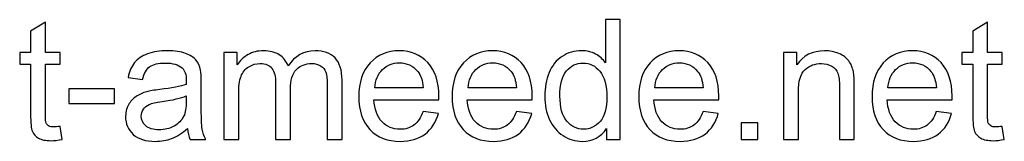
# Model space of a CAD drawing. Header units: centimetres. Extents: x -179 to 199, y -139 to 174.
# Tile 47 of 76: x 3.61 to 32.63, y -138.74 to -135.14. Entities that reach past the tile are written whole.
import ezdxf

# ---------------------------------------------------------------- set-up
doc = ezdxf.new("R2010")
doc.units = ezdxf.units.CM
doc.header["$MEASUREMENT"] = 0
doc.layers.add('Layer 1', color=7, linetype='Continuous')

msp = doc.modelspace()

# ---------------------------------------------------------------- linework, layer by layer
at = {"layer": 'Layer 1', "color": 250}
for points, knots in [([(4.80275, -138.2944), (4.80275, -138.2944), (4.8621, -138.67849), (4.8621, -138.67849), (4.8621, -138.67849), (4.74011, -138.70404), (4.63049, -138.71723), (4.53488, -138.71723), (4.53488, -138.71723), (4.37745, -138.71723), (4.25547, -138.6925), (4.1681, -138.64222), (4.1681, -138.64222), (4.08156, -138.59195), (4.02057, -138.52683), (3.98512, -138.44523), (3.98512, -138.44523), (3.94968, -138.36363), (3.93237, -138.1922), (3.93237, -137.93092), (3.93237, -137.93092), (3.93237, -137.93092), (3.93237, -136.45226), (3.93237, -136.45226), (3.93237, -136.45226), (3.93237, -136.45226), (3.61093, -136.45226), (3.61093, -136.45226), (3.61093, -136.45226), (3.61093, -136.45226), (3.61093, -136.11597), (3.61093, -136.11597), (3.61093, -136.11597), (3.61093, -136.11597), (3.93237, -136.11597), (3.93237, -136.11597), (3.93237, -136.11597), (3.93237, -136.11597), (3.93237, -135.48132), (3.93237, -135.48132), (3.93237, -135.48132), (3.93237, -135.48132), (4.36756, -135.22004), (4.36756, -135.22004), (4.36756, -135.22004), (4.36756, -135.22004), (4.36756, -136.11597), (4.36756, -136.11597), (4.36756, -136.11597), (4.36756, -136.11597), (4.80275, -136.11597), (4.80275, -136.11597), (4.80275, -136.11597), (4.80275, -136.11597), (4.80275, -136.45226), (4.80275, -136.45226), (4.80275, -136.45226), (4.80275, -136.45226), (4.36756, -136.45226), (4.36756, -136.45226), (4.36756, -136.45226), (4.36756, -136.45226), (4.36756, -137.95564), (4.36756, -137.95564), (4.36756, -137.95564), (4.36756, -138.0801), (4.37498, -138.16005), (4.39064, -138.19549), (4.39064, -138.19549), (4.40548, -138.23093), (4.43021, -138.25896), (4.46482, -138.28039), (4.46482, -138.28039), (4.49944, -138.30099), (4.54889, -138.31171), (4.61318, -138.31171), (4.61318, -138.31171), (4.66099, -138.31171), (4.72445, -138.30594), (4.80275, -138.2944)], [0, 0, 0, 0, 0.04761905, 0.04761905, 0.04761905, 0.04761905, 0.0952381, 0.0952381, 0.0952381, 0.0952381, 0.14285714, 0.14285714, 0.14285714, 0.14285714, 0.19047619, 0.19047619, 0.19047619, 0.19047619, 0.23809524, 0.23809524, 0.23809524, 0.23809524, 0.28571429, 0.28571429, 0.28571429, 0.28571429, 0.33333333, 0.33333333, 0.33333333, 0.33333333, 0.38095238, 0.38095238, 0.38095238, 0.38095238, 0.42857143, 0.42857143, 0.42857143, 0.42857143, 0.47619048, 0.47619048, 0.47619048, 0.47619048, 0.52380952, 0.52380952, 0.52380952, 0.52380952, 0.57142857, 0.57142857, 0.57142857, 0.57142857, 0.61904762, 0.61904762, 0.61904762, 0.61904762, 0.66666667, 0.66666667, 0.66666667, 0.66666667, 0.71428571, 0.71428571, 0.71428571, 0.71428571, 0.76190476, 0.76190476, 0.76190476, 0.76190476, 0.80952381, 0.80952381, 0.80952381, 0.80952381, 0.85714286, 0.85714286, 0.85714286, 0.85714286, 0.9047619, 0.9047619, 0.9047619, 0.9047619, 1, 1, 1, 1]), ([(20.90647, -138.68261), (20.90647, -138.68261), (20.90647, -138.35704), (20.90647, -138.35704), (20.90647, -138.35704), (20.74409, -138.61008), (20.50507, -138.73701), (20.18939, -138.73701), (20.18939, -138.73701), (19.98498, -138.73701), (19.79706, -138.68096), (19.62644, -138.56804), (19.62644, -138.56804), (19.45501, -138.45595), (19.3223, -138.29852), (19.22752, -138.09741), (19.22752, -138.09741), (19.13356, -137.89548), (19.08658, -137.66387), (19.08658, -137.40176), (19.08658, -137.40176), (19.08658, -137.14625), (19.12944, -136.91465), (19.21433, -136.70612), (19.21433, -136.70612), (19.30005, -136.49841), (19.42781, -136.33851), (19.59842, -136.22807), (19.59842, -136.22807), (19.76821, -136.1168), (19.95943, -136.06157), (20.16961, -136.06157), (20.16961, -136.06157), (20.32456, -136.06157), (20.46221, -136.09454), (20.58254, -136.15966), (20.58254, -136.15966), (20.70288, -136.22477), (20.80096, -136.31049), (20.87679, -136.41517), (20.87679, -136.41517), (20.87679, -136.41517), (20.87679, -135.14174), (20.87679, -135.14174), (20.87679, -135.14174), (20.87679, -135.14174), (21.31198, -135.14174), (21.31198, -135.14174), (21.31198, -135.14174), (21.31198, -135.14174), (21.31198, -138.68261), (21.31198, -138.68261), (21.31198, -138.68261), (21.31198, -138.68261), (20.90647, -138.68261), (20.90647, -138.68261)], [0, 0, 0, 0, 0.06666667, 0.06666667, 0.06666667, 0.06666667, 0.13333333, 0.13333333, 0.13333333, 0.13333333, 0.2, 0.2, 0.2, 0.2, 0.26666667, 0.26666667, 0.26666667, 0.26666667, 0.33333333, 0.33333333, 0.33333333, 0.33333333, 0.4, 0.4, 0.4, 0.4, 0.46666667, 0.46666667, 0.46666667, 0.46666667, 0.53333333, 0.53333333, 0.53333333, 0.53333333, 0.6, 0.6, 0.6, 0.6, 0.66666667, 0.66666667, 0.66666667, 0.66666667, 0.73333333, 0.73333333, 0.73333333, 0.73333333, 0.8, 0.8, 0.8, 0.8, 0.86666667, 0.86666667, 0.86666667, 0.86666667, 1, 1, 1, 1]), ([(32.57007, -138.2944), (32.57007, -138.2944), (32.62942, -138.67849), (32.62942, -138.67849), (32.62942, -138.67849), (32.50743, -138.70404), (32.39781, -138.71723), (32.3022, -138.71723), (32.3022, -138.71723), (32.14477, -138.71723), (32.02279, -138.6925), (31.93542, -138.64222), (31.93542, -138.64222), (31.84888, -138.59195), (31.78789, -138.52683), (31.75244, -138.44523), (31.75244, -138.44523), (31.717, -138.36363), (31.69969, -138.1922), (31.69969, -137.93092), (31.69969, -137.93092), (31.69969, -137.93092), (31.69969, -136.45226), (31.69969, -136.45226), (31.69969, -136.45226), (31.69969, -136.45226), (31.37825, -136.45226), (31.37825, -136.45226), (31.37825, -136.45226), (31.37825, -136.45226), (31.37825, -136.11597), (31.37825, -136.11597), (31.37825, -136.11597), (31.37825, -136.11597), (31.69969, -136.11597), (31.69969, -136.11597), (31.69969, -136.11597), (31.69969, -136.11597), (31.69969, -135.48132), (31.69969, -135.48132), (31.69969, -135.48132), (31.69969, -135.48132), (32.13488, -135.22004), (32.13488, -135.22004), (32.13488, -135.22004), (32.13488, -135.22004), (32.13488, -136.11597), (32.13488, -136.11597), (32.13488, -136.11597), (32.13488, -136.11597), (32.57007, -136.11597), (32.57007, -136.11597), (32.57007, -136.11597), (32.57007, -136.11597), (32.57007, -136.45226), (32.57007, -136.45226), (32.57007, -136.45226), (32.57007, -136.45226), (32.13488, -136.45226), (32.13488, -136.45226), (32.13488, -136.45226), (32.13488, -136.45226), (32.13488, -137.95564), (32.13488, -137.95564), (32.13488, -137.95564), (32.13488, -138.0801), (32.1423, -138.16005), (32.15796, -138.19549), (32.15796, -138.19549), (32.1728, -138.23093), (32.19753, -138.25896), (32.23214, -138.28039), (32.23214, -138.28039), (32.26676, -138.30099), (32.31621, -138.31171), (32.3805, -138.31171), (32.3805, -138.31171), (32.42831, -138.31171), (32.49177, -138.30594), (32.57007, -138.2944)], [0, 0, 0, 0, 0.04761905, 0.04761905, 0.04761905, 0.04761905, 0.0952381, 0.0952381, 0.0952381, 0.0952381, 0.14285714, 0.14285714, 0.14285714, 0.14285714, 0.19047619, 0.19047619, 0.19047619, 0.19047619, 0.23809524, 0.23809524, 0.23809524, 0.23809524, 0.28571429, 0.28571429, 0.28571429, 0.28571429, 0.33333333, 0.33333333, 0.33333333, 0.33333333, 0.38095238, 0.38095238, 0.38095238, 0.38095238, 0.42857143, 0.42857143, 0.42857143, 0.42857143, 0.47619048, 0.47619048, 0.47619048, 0.47619048, 0.52380952, 0.52380952, 0.52380952, 0.52380952, 0.57142857, 0.57142857, 0.57142857, 0.57142857, 0.61904762, 0.61904762, 0.61904762, 0.61904762, 0.66666667, 0.66666667, 0.66666667, 0.66666667, 0.71428571, 0.71428571, 0.71428571, 0.71428571, 0.76190476, 0.76190476, 0.76190476, 0.76190476, 0.80952381, 0.80952381, 0.80952381, 0.80952381, 0.85714286, 0.85714286, 0.85714286, 0.85714286, 0.9047619, 0.9047619, 0.9047619, 0.9047619, 1, 1, 1, 1]), ([(8.55545, -138.36116), (8.3939, -138.49881), (8.23812, -138.59524), (8.08894, -138.65211), (8.08894, -138.65211), (7.93975, -138.70899), (7.77985, -138.73701), (7.60841, -138.73701), (7.60841, -138.73701), (7.32653, -138.73701), (7.10976, -138.6686), (6.9581, -138.53095), (6.9581, -138.53095), (6.80644, -138.39413), (6.73061, -138.21857), (6.73061, -138.0051), (6.73061, -138.0051), (6.73061, -137.87981), (6.75946, -137.76525), (6.81633, -137.6614), (6.81633, -137.6614), (6.87403, -137.55754), (6.94903, -137.47512), (7.04135, -137.41248), (7.04135, -137.41248), (7.13448, -137.34984), (7.23834, -137.30203), (7.35455, -137.26989), (7.35455, -137.26989), (7.44027, -137.24763), (7.56967, -137.2262), (7.74194, -137.20477), (7.74194, -137.20477), (8.09306, -137.16356), (8.35269, -137.11329), (8.51836, -137.05559), (8.51836, -137.05559), (8.52001, -136.99625), (8.52083, -136.95833), (8.52083, -136.94267), (8.52083, -136.94267), (8.52083, -136.76629), (8.47962, -136.64183), (8.3972, -136.5693), (8.3972, -136.5693), (8.28593, -136.47121), (8.12026, -136.42259), (7.90101, -136.42259), (7.90101, -136.42259), (7.69578, -136.42259), (7.54412, -136.45885), (7.44686, -136.53056), (7.44686, -136.53056), (7.34878, -136.60227), (7.27707, -136.7292), (7.23009, -136.91217), (7.23009, -136.91217), (7.23009, -136.91217), (6.80479, -136.85283), (6.80479, -136.85283), (6.80479, -136.85283), (6.84353, -136.67068), (6.907, -136.52314), (6.99601, -136.41105), (6.99601, -136.41105), (7.08503, -136.29895), (7.21361, -136.21323), (7.38175, -136.15224), (7.38175, -136.15224), (7.54907, -136.09207), (7.74441, -136.06157), (7.9653, -136.06157), (7.9653, -136.06157), (8.18455, -136.06157), (8.3634, -136.08713), (8.50105, -136.13905), (8.50105, -136.13905), (8.63787, -136.19098), (8.73925, -136.25527), (8.80354, -136.33357), (8.80354, -136.33357), (8.86783, -136.41187), (8.91316, -136.51078), (8.93954, -136.63029), (8.93954, -136.63029), (8.95355, -136.70447), (8.96097, -136.83799), (8.96097, -137.03004), (8.96097, -137.03004), (8.96097, -137.03004), (8.96097, -137.607), (8.96097, -137.607), (8.96097, -137.607), (8.96097, -138.01004), (8.97003, -138.26473), (8.98816, -138.3727), (8.98816, -138.3727), (9.00547, -138.48067), (9.04174, -138.5837), (9.09449, -138.68261), (9.09449, -138.68261), (9.09449, -138.68261), (8.63952, -138.68261), (8.63952, -138.68261), (8.63952, -138.68261), (8.59583, -138.59112), (8.56781, -138.48397), (8.55545, -138.36116)], [0, 0, 0, 0, 0.03571429, 0.03571429, 0.03571429, 0.03571429, 0.07142857, 0.07142857, 0.07142857, 0.07142857, 0.10714286, 0.10714286, 0.10714286, 0.10714286, 0.14285714, 0.14285714, 0.14285714, 0.14285714, 0.17857143, 0.17857143, 0.17857143, 0.17857143, 0.21428571, 0.21428571, 0.21428571, 0.21428571, 0.25, 0.25, 0.25, 0.25, 0.28571429, 0.28571429, 0.28571429, 0.28571429, 0.32142857, 0.32142857, 0.32142857, 0.32142857, 0.35714286, 0.35714286, 0.35714286, 0.35714286, 0.39285714, 0.39285714, 0.39285714, 0.39285714, 0.42857143, 0.42857143, 0.42857143, 0.42857143, 0.46428571, 0.46428571, 0.46428571, 0.46428571, 0.5, 0.5, 0.5, 0.5, 0.53571429, 0.53571429, 0.53571429, 0.53571429, 0.57142857, 0.57142857, 0.57142857, 0.57142857, 0.60714286, 0.60714286, 0.60714286, 0.60714286, 0.64285714, 0.64285714, 0.64285714, 0.64285714, 0.67857143, 0.67857143, 0.67857143, 0.67857143, 0.71428571, 0.71428571, 0.71428571, 0.71428571, 0.75, 0.75, 0.75, 0.75, 0.78571429, 0.78571429, 0.78571429, 0.78571429, 0.82142857, 0.82142857, 0.82142857, 0.82142857, 0.85714286, 0.85714286, 0.85714286, 0.85714286, 0.89285714, 0.89285714, 0.89285714, 0.89285714, 0.92857143, 0.92857143, 0.92857143, 0.92857143, 1, 1, 1, 1]), ([(9.62941, -138.68261), (9.62941, -138.68261), (9.62941, -136.11597), (9.62941, -136.11597), (9.62941, -136.11597), (9.62941, -136.11597), (10.0201, -136.11597), (10.0201, -136.11597), (10.0201, -136.11597), (10.0201, -136.11597), (10.0201, -136.47863), (10.0201, -136.47863), (10.0201, -136.47863), (10.10005, -136.35335), (10.20719, -136.25197), (10.34072, -136.17614), (10.34072, -136.17614), (10.47424, -136.09949), (10.6259, -136.06157), (10.79652, -136.06157), (10.79652, -136.06157), (10.98609, -136.06157), (11.14187, -136.10114), (11.26303, -136.17944), (11.26303, -136.17944), (11.38419, -136.25856), (11.46991, -136.36819), (11.51936, -136.50995), (11.51936, -136.50995), (11.72377, -136.21076), (11.98835, -136.06157), (12.31474, -136.06157), (12.31474, -136.06157), (12.57025, -136.06157), (12.76724, -136.13163), (12.90406, -136.27258), (12.90406, -136.27258), (13.0417, -136.41352), (13.11094, -136.63029), (13.11094, -136.92289), (13.11094, -136.92289), (13.11094, -136.92289), (13.11094, -138.68261), (13.11094, -138.68261), (13.11094, -138.68261), (13.11094, -138.68261), (12.67575, -138.68261), (12.67575, -138.68261), (12.67575, -138.68261), (12.67575, -138.68261), (12.67575, -137.06713), (12.67575, -137.06713), (12.67575, -137.06713), (12.67575, -136.89404), (12.66091, -136.76876), (12.63289, -136.69211), (12.63289, -136.69211), (12.60487, -136.61545), (12.55376, -136.55446), (12.47876, -136.50748), (12.47876, -136.50748), (12.40458, -136.4605), (12.31721, -136.43742), (12.21748, -136.43742), (12.21748, -136.43742), (12.03615, -136.43742), (11.88614, -136.49759), (11.76663, -136.6171), (11.76663, -136.6171), (11.64712, -136.73744), (11.58777, -136.92948), (11.58777, -137.19324), (11.58777, -137.19324), (11.58777, -137.19324), (11.58777, -138.68261), (11.58777, -138.68261), (11.58777, -138.68261), (11.58777, -138.68261), (11.15258, -138.68261), (11.15258, -138.68261), (11.15258, -138.68261), (11.15258, -138.68261), (11.15258, -137.01685), (11.15258, -137.01685), (11.15258, -137.01685), (11.15258, -136.82398), (11.11714, -136.67892), (11.04626, -136.58248), (11.04626, -136.58248), (10.97537, -136.48605), (10.85916, -136.43742), (10.69843, -136.43742), (10.69843, -136.43742), (10.57645, -136.43742), (10.46353, -136.46957), (10.35968, -136.53386), (10.35968, -136.53386), (10.25582, -136.59814), (10.18082, -136.69211), (10.13384, -136.81656), (10.13384, -136.81656), (10.08768, -136.9402), (10.0646, -137.11906), (10.0646, -137.35231), (10.0646, -137.35231), (10.0646, -137.35231), (10.0646, -138.68261), (10.0646, -138.68261), (10.0646, -138.68261), (10.0646, -138.68261), (9.62941, -138.68261), (9.62941, -138.68261)], [0, 0, 0, 0, 0.03448276, 0.03448276, 0.03448276, 0.03448276, 0.06896552, 0.06896552, 0.06896552, 0.06896552, 0.10344828, 0.10344828, 0.10344828, 0.10344828, 0.13793103, 0.13793103, 0.13793103, 0.13793103, 0.17241379, 0.17241379, 0.17241379, 0.17241379, 0.20689655, 0.20689655, 0.20689655, 0.20689655, 0.24137931, 0.24137931, 0.24137931, 0.24137931, 0.27586207, 0.27586207, 0.27586207, 0.27586207, 0.31034483, 0.31034483, 0.31034483, 0.31034483, 0.34482759, 0.34482759, 0.34482759, 0.34482759, 0.37931034, 0.37931034, 0.37931034, 0.37931034, 0.4137931, 0.4137931, 0.4137931, 0.4137931, 0.44827586, 0.44827586, 0.44827586, 0.44827586, 0.48275862, 0.48275862, 0.48275862, 0.48275862, 0.51724138, 0.51724138, 0.51724138, 0.51724138, 0.55172414, 0.55172414, 0.55172414, 0.55172414, 0.5862069, 0.5862069, 0.5862069, 0.5862069, 0.62068966, 0.62068966, 0.62068966, 0.62068966, 0.65517241, 0.65517241, 0.65517241, 0.65517241, 0.68965517, 0.68965517, 0.68965517, 0.68965517, 0.72413793, 0.72413793, 0.72413793, 0.72413793, 0.75862069, 0.75862069, 0.75862069, 0.75862069, 0.79310345, 0.79310345, 0.79310345, 0.79310345, 0.82758621, 0.82758621, 0.82758621, 0.82758621, 0.86206897, 0.86206897, 0.86206897, 0.86206897, 0.89655172, 0.89655172, 0.89655172, 0.89655172, 0.93103448, 0.93103448, 0.93103448, 0.93103448, 1, 1, 1, 1]), ([(15.49955, -137.85179), (15.49955, -137.85179), (15.94957, -137.91114), (15.94957, -137.91114), (15.94957, -137.91114), (15.87951, -138.17241), (15.74846, -138.376), (15.55724, -138.52024), (15.55724, -138.52024), (15.36602, -138.66448), (15.12205, -138.73701), (14.82451, -138.73701), (14.82451, -138.73701), (14.45031, -138.73701), (14.15359, -138.62162), (13.93434, -138.39083), (13.93434, -138.39083), (13.7151, -138.16088), (13.60548, -137.83696), (13.60548, -137.42072), (13.60548, -137.42072), (13.60548, -136.99048), (13.71592, -136.65584), (13.93764, -136.41846), (13.93764, -136.41846), (14.15936, -136.18026), (14.44701, -136.06157), (14.8006, -136.06157), (14.8006, -136.06157), (15.14266, -136.06157), (15.42207, -136.17779), (15.63884, -136.41105), (15.63884, -136.41105), (15.85561, -136.6443), (15.96441, -136.97234), (15.96441, -137.39517), (15.96441, -137.39517), (15.96441, -137.42072), (15.96359, -137.45946), (15.96194, -137.51056), (15.96194, -137.51056), (15.96194, -137.51056), (14.05056, -137.51056), (14.05056, -137.51056), (14.05056, -137.51056), (14.06704, -137.79162), (14.14617, -138.00757), (14.28958, -138.15675), (14.28958, -138.15675), (14.43218, -138.30594), (14.61103, -138.38094), (14.82451, -138.38094), (14.82451, -138.38094), (14.98358, -138.38094), (15.11958, -138.33891), (15.23167, -138.25484), (15.23167, -138.25484), (15.34459, -138.17077), (15.43361, -138.03642), (15.49955, -137.85179)], [0, 0, 0, 0, 0.0625, 0.0625, 0.0625, 0.0625, 0.125, 0.125, 0.125, 0.125, 0.1875, 0.1875, 0.1875, 0.1875, 0.25, 0.25, 0.25, 0.25, 0.3125, 0.3125, 0.3125, 0.3125, 0.375, 0.375, 0.375, 0.375, 0.4375, 0.4375, 0.4375, 0.4375, 0.5, 0.5, 0.5, 0.5, 0.5625, 0.5625, 0.5625, 0.5625, 0.625, 0.625, 0.625, 0.625, 0.6875, 0.6875, 0.6875, 0.6875, 0.75, 0.75, 0.75, 0.75, 0.8125, 0.8125, 0.8125, 0.8125, 0.875, 0.875, 0.875, 0.875, 1, 1, 1, 1]), ([(18.24999, -137.85179), (18.24999, -137.85179), (18.70001, -137.91114), (18.70001, -137.91114), (18.70001, -137.91114), (18.62995, -138.17241), (18.4989, -138.376), (18.30768, -138.52024), (18.30768, -138.52024), (18.11646, -138.66448), (17.87249, -138.73701), (17.57495, -138.73701), (17.57495, -138.73701), (17.20075, -138.73701), (16.90403, -138.62162), (16.68478, -138.39083), (16.68478, -138.39083), (16.46554, -138.16088), (16.35592, -137.83696), (16.35592, -137.42072), (16.35592, -137.42072), (16.35592, -136.99048), (16.46636, -136.65584), (16.68808, -136.41846), (16.68808, -136.41846), (16.9098, -136.18026), (17.19745, -136.06157), (17.55104, -136.06157), (17.55104, -136.06157), (17.8931, -136.06157), (18.17251, -136.17779), (18.38928, -136.41105), (18.38928, -136.41105), (18.60605, -136.6443), (18.71485, -136.97234), (18.71485, -137.39517), (18.71485, -137.39517), (18.71485, -137.42072), (18.71403, -137.45946), (18.71238, -137.51056), (18.71238, -137.51056), (18.71238, -137.51056), (16.801, -137.51056), (16.801, -137.51056), (16.801, -137.51056), (16.81748, -137.79162), (16.89661, -138.00757), (17.04002, -138.15675), (17.04002, -138.15675), (17.18262, -138.30594), (17.36147, -138.38094), (17.57495, -138.38094), (17.57495, -138.38094), (17.73402, -138.38094), (17.87002, -138.33891), (17.98211, -138.25484), (17.98211, -138.25484), (18.09503, -138.17077), (18.18405, -138.03642), (18.24999, -137.85179)], [0, 0, 0, 0, 0.0625, 0.0625, 0.0625, 0.0625, 0.125, 0.125, 0.125, 0.125, 0.1875, 0.1875, 0.1875, 0.1875, 0.25, 0.25, 0.25, 0.25, 0.3125, 0.3125, 0.3125, 0.3125, 0.375, 0.375, 0.375, 0.375, 0.4375, 0.4375, 0.4375, 0.4375, 0.5, 0.5, 0.5, 0.5, 0.5625, 0.5625, 0.5625, 0.5625, 0.625, 0.625, 0.625, 0.625, 0.6875, 0.6875, 0.6875, 0.6875, 0.75, 0.75, 0.75, 0.75, 0.8125, 0.8125, 0.8125, 0.8125, 0.875, 0.875, 0.875, 0.875, 1, 1, 1, 1]), ([(23.75087, -137.85179), (23.75087, -137.85179), (24.20089, -137.91114), (24.20089, -137.91114), (24.20089, -137.91114), (24.13083, -138.17241), (23.99978, -138.376), (23.80856, -138.52024), (23.80856, -138.52024), (23.61734, -138.66448), (23.37337, -138.73701), (23.07583, -138.73701), (23.07583, -138.73701), (22.70163, -138.73701), (22.40491, -138.62162), (22.18566, -138.39083), (22.18566, -138.39083), (21.96642, -138.16088), (21.8568, -137.83696), (21.8568, -137.42072), (21.8568, -137.42072), (21.8568, -136.99048), (21.96724, -136.65584), (22.18896, -136.41846), (22.18896, -136.41846), (22.41068, -136.18026), (22.69833, -136.06157), (23.05192, -136.06157), (23.05192, -136.06157), (23.39398, -136.06157), (23.67339, -136.17779), (23.89016, -136.41105), (23.89016, -136.41105), (24.10693, -136.6443), (24.21573, -136.97234), (24.21573, -137.39517), (24.21573, -137.39517), (24.21573, -137.42072), (24.21491, -137.45946), (24.21326, -137.51056), (24.21326, -137.51056), (24.21326, -137.51056), (22.30188, -137.51056), (22.30188, -137.51056), (22.30188, -137.51056), (22.31836, -137.79162), (22.39749, -138.00757), (22.5409, -138.15675), (22.5409, -138.15675), (22.6835, -138.30594), (22.86235, -138.38094), (23.07583, -138.38094), (23.07583, -138.38094), (23.2349, -138.38094), (23.3709, -138.33891), (23.48299, -138.25484), (23.48299, -138.25484), (23.59591, -138.17077), (23.68493, -138.03642), (23.75087, -137.85179)], [0, 0, 0, 0, 0.0625, 0.0625, 0.0625, 0.0625, 0.125, 0.125, 0.125, 0.125, 0.1875, 0.1875, 0.1875, 0.1875, 0.25, 0.25, 0.25, 0.25, 0.3125, 0.3125, 0.3125, 0.3125, 0.375, 0.375, 0.375, 0.375, 0.4375, 0.4375, 0.4375, 0.4375, 0.5, 0.5, 0.5, 0.5, 0.5625, 0.5625, 0.5625, 0.5625, 0.625, 0.625, 0.625, 0.625, 0.6875, 0.6875, 0.6875, 0.6875, 0.75, 0.75, 0.75, 0.75, 0.8125, 0.8125, 0.8125, 0.8125, 0.875, 0.875, 0.875, 0.875, 1, 1, 1, 1]), ([(26.12463, -138.68261), (26.12463, -138.68261), (26.12463, -136.11597), (26.12463, -136.11597), (26.12463, -136.11597), (26.12463, -136.11597), (26.51532, -136.11597), (26.51532, -136.11597), (26.51532, -136.11597), (26.51532, -136.11597), (26.51532, -136.48028), (26.51532, -136.48028), (26.51532, -136.48028), (26.70324, -136.20087), (26.97523, -136.06157), (27.33047, -136.06157), (27.33047, -136.06157), (27.48543, -136.06157), (27.6272, -136.0896), (27.7566, -136.14482), (27.7566, -136.14482), (27.886, -136.20004), (27.98326, -136.2734), (28.04755, -136.36324), (28.04755, -136.36324), (28.11184, -136.45308), (28.15717, -136.56023), (28.18272, -136.68386), (28.18272, -136.68386), (28.19838, -136.76464), (28.20663, -136.90558), (28.20663, -137.10669), (28.20663, -137.10669), (28.20663, -137.10669), (28.20663, -138.68261), (28.20663, -138.68261), (28.20663, -138.68261), (28.20663, -138.68261), (27.77143, -138.68261), (27.77143, -138.68261), (27.77143, -138.68261), (27.77143, -138.68261), (27.77143, -137.12318), (27.77143, -137.12318), (27.77143, -137.12318), (27.77143, -136.94597), (27.75495, -136.81327), (27.72116, -136.7259), (27.72116, -136.7259), (27.68736, -136.63853), (27.6272, -136.56847), (27.54148, -136.51572), (27.54148, -136.51572), (27.45576, -136.4638), (27.35438, -136.43742), (27.23899, -136.43742), (27.23899, -136.43742), (27.05436, -136.43742), (26.89528, -136.49594), (26.76093, -136.61381), (26.76093, -136.61381), (26.62659, -136.73085), (26.55982, -136.95421), (26.55982, -137.28225), (26.55982, -137.28225), (26.55982, -137.28225), (26.55982, -138.68261), (26.55982, -138.68261), (26.55982, -138.68261), (26.55982, -138.68261), (26.12463, -138.68261), (26.12463, -138.68261)], [0, 0, 0, 0, 0.05263158, 0.05263158, 0.05263158, 0.05263158, 0.10526316, 0.10526316, 0.10526316, 0.10526316, 0.15789474, 0.15789474, 0.15789474, 0.15789474, 0.21052632, 0.21052632, 0.21052632, 0.21052632, 0.26315789, 0.26315789, 0.26315789, 0.26315789, 0.31578947, 0.31578947, 0.31578947, 0.31578947, 0.36842105, 0.36842105, 0.36842105, 0.36842105, 0.42105263, 0.42105263, 0.42105263, 0.42105263, 0.47368421, 0.47368421, 0.47368421, 0.47368421, 0.52631579, 0.52631579, 0.52631579, 0.52631579, 0.57894737, 0.57894737, 0.57894737, 0.57894737, 0.63157895, 0.63157895, 0.63157895, 0.63157895, 0.68421053, 0.68421053, 0.68421053, 0.68421053, 0.73684211, 0.73684211, 0.73684211, 0.73684211, 0.78947368, 0.78947368, 0.78947368, 0.78947368, 0.84210526, 0.84210526, 0.84210526, 0.84210526, 0.89473684, 0.89473684, 0.89473684, 0.89473684, 1, 1, 1, 1]), ([(30.62573, -137.85179), (30.62573, -137.85179), (31.07575, -137.91114), (31.07575, -137.91114), (31.07575, -137.91114), (31.00569, -138.17241), (30.87464, -138.376), (30.68342, -138.52024), (30.68342, -138.52024), (30.4922, -138.66448), (30.24823, -138.73701), (29.95069, -138.73701), (29.95069, -138.73701), (29.57649, -138.73701), (29.27977, -138.62162), (29.06052, -138.39083), (29.06052, -138.39083), (28.84128, -138.16088), (28.73166, -137.83696), (28.73166, -137.42072), (28.73166, -137.42072), (28.73166, -136.99048), (28.8421, -136.65584), (29.06382, -136.41846), (29.06382, -136.41846), (29.28554, -136.18026), (29.57319, -136.06157), (29.92678, -136.06157), (29.92678, -136.06157), (30.26884, -136.06157), (30.54825, -136.17779), (30.76502, -136.41105), (30.76502, -136.41105), (30.98179, -136.6443), (31.09059, -136.97234), (31.09059, -137.39517), (31.09059, -137.39517), (31.09059, -137.42072), (31.08977, -137.45946), (31.08812, -137.51056), (31.08812, -137.51056), (31.08812, -137.51056), (29.17674, -137.51056), (29.17674, -137.51056), (29.17674, -137.51056), (29.19322, -137.79162), (29.27235, -138.00757), (29.41576, -138.15675), (29.41576, -138.15675), (29.55836, -138.30594), (29.73721, -138.38094), (29.95069, -138.38094), (29.95069, -138.38094), (30.10976, -138.38094), (30.24576, -138.33891), (30.35785, -138.25484), (30.35785, -138.25484), (30.47077, -138.17077), (30.55979, -138.03642), (30.62573, -137.85179)], [0, 0, 0, 0, 0.0625, 0.0625, 0.0625, 0.0625, 0.125, 0.125, 0.125, 0.125, 0.1875, 0.1875, 0.1875, 0.1875, 0.25, 0.25, 0.25, 0.25, 0.3125, 0.3125, 0.3125, 0.3125, 0.375, 0.375, 0.375, 0.375, 0.4375, 0.4375, 0.4375, 0.4375, 0.5, 0.5, 0.5, 0.5, 0.5625, 0.5625, 0.5625, 0.5625, 0.625, 0.625, 0.625, 0.625, 0.6875, 0.6875, 0.6875, 0.6875, 0.75, 0.75, 0.75, 0.75, 0.8125, 0.8125, 0.8125, 0.8125, 0.875, 0.875, 0.875, 0.875, 1, 1, 1, 1]), ([(14.07529, -137.1545), (14.07529, -137.1545), (15.50449, -137.1545), (15.50449, -137.1545), (15.50449, -137.1545), (15.48554, -136.93855), (15.43031, -136.777), (15.34047, -136.66903), (15.34047, -136.66903), (15.20283, -136.50171), (15.02314, -136.41764), (14.80308, -136.41764), (14.80308, -136.41764), (14.60361, -136.41764), (14.4363, -136.4844), (14.3003, -136.61793), (14.3003, -136.61793), (14.16513, -136.75145), (14.09012, -136.93031), (14.07529, -137.1545)], [0, 0, 0, 0, 0.16666667, 0.16666667, 0.16666667, 0.16666667, 0.33333333, 0.33333333, 0.33333333, 0.33333333, 0.5, 0.5, 0.5, 0.5, 0.66666667, 0.66666667, 0.66666667, 0.66666667, 1, 1, 1, 1]), ([(16.82573, -137.1545), (16.82573, -137.1545), (18.25493, -137.1545), (18.25493, -137.1545), (18.25493, -137.1545), (18.23598, -136.93855), (18.18075, -136.777), (18.09091, -136.66903), (18.09091, -136.66903), (17.95327, -136.50171), (17.77358, -136.41764), (17.55352, -136.41764), (17.55352, -136.41764), (17.35405, -136.41764), (17.18674, -136.4844), (17.05074, -136.61793), (17.05074, -136.61793), (16.91557, -136.75145), (16.84056, -136.93031), (16.82573, -137.1545)], [0, 0, 0, 0, 0.16666667, 0.16666667, 0.16666667, 0.16666667, 0.33333333, 0.33333333, 0.33333333, 0.33333333, 0.5, 0.5, 0.5, 0.5, 0.66666667, 0.66666667, 0.66666667, 0.66666667, 1, 1, 1, 1]), ([(19.53166, -137.40259), (19.53166, -137.73063), (19.60089, -137.97542), (19.74019, -138.1378), (19.74019, -138.1378), (19.87866, -138.30017), (20.04268, -138.38094), (20.23143, -138.38094), (20.23143, -138.38094), (20.42182, -138.38094), (20.58337, -138.30347), (20.71689, -138.14851), (20.71689, -138.14851), (20.84959, -137.99356), (20.91636, -137.75701), (20.91636, -137.43885), (20.91636, -137.43885), (20.91636, -137.08938), (20.84877, -136.83222), (20.71277, -136.6682), (20.71277, -136.6682), (20.5776, -136.50418), (20.41028, -136.42259), (20.21164, -136.42259), (20.21164, -136.42259), (20.01795, -136.42259), (19.8564, -136.50089), (19.72618, -136.65831), (19.72618, -136.65831), (19.59677, -136.81574), (19.53166, -137.06383), (19.53166, -137.40259)], [0, 0, 0, 0, 0.11111111, 0.11111111, 0.11111111, 0.11111111, 0.22222222, 0.22222222, 0.22222222, 0.22222222, 0.33333333, 0.33333333, 0.33333333, 0.33333333, 0.44444444, 0.44444444, 0.44444444, 0.44444444, 0.55555556, 0.55555556, 0.55555556, 0.55555556, 0.66666667, 0.66666667, 0.66666667, 0.66666667, 0.77777778, 0.77777778, 0.77777778, 0.77777778, 1, 1, 1, 1]), ([(22.32661, -137.1545), (22.32661, -137.1545), (23.75581, -137.1545), (23.75581, -137.1545), (23.75581, -137.1545), (23.73686, -136.93855), (23.68163, -136.777), (23.59179, -136.66903), (23.59179, -136.66903), (23.45415, -136.50171), (23.27446, -136.41764), (23.0544, -136.41764), (23.0544, -136.41764), (22.85493, -136.41764), (22.68762, -136.4844), (22.55162, -136.61793), (22.55162, -136.61793), (22.41645, -136.75145), (22.34144, -136.93031), (22.32661, -137.1545)], [0, 0, 0, 0, 0.16666667, 0.16666667, 0.16666667, 0.16666667, 0.33333333, 0.33333333, 0.33333333, 0.33333333, 0.5, 0.5, 0.5, 0.5, 0.66666667, 0.66666667, 0.66666667, 0.66666667, 1, 1, 1, 1]), ([(29.20147, -137.1545), (29.20147, -137.1545), (30.63067, -137.1545), (30.63067, -137.1545), (30.63067, -137.1545), (30.61172, -136.93855), (30.55649, -136.777), (30.46665, -136.66903), (30.46665, -136.66903), (30.32901, -136.50171), (30.14932, -136.41764), (29.92926, -136.41764), (29.92926, -136.41764), (29.72979, -136.41764), (29.56248, -136.4844), (29.42648, -136.61793), (29.42648, -136.61793), (29.29131, -136.75145), (29.2163, -136.93031), (29.20147, -137.1545)], [0, 0, 0, 0, 0.16666667, 0.16666667, 0.16666667, 0.16666667, 0.33333333, 0.33333333, 0.33333333, 0.33333333, 0.5, 0.5, 0.5, 0.5, 0.66666667, 0.66666667, 0.66666667, 0.66666667, 1, 1, 1, 1]), ([(5.05909, -137.61936), (5.05909, -137.61936), (5.05909, -137.18417), (5.05909, -137.18417), (5.05909, -137.18417), (5.05909, -137.18417), (6.40422, -137.18417), (6.40422, -137.18417), (6.40422, -137.18417), (6.40422, -137.18417), (6.40422, -137.61936), (6.40422, -137.61936), (6.40422, -137.61936), (6.40422, -137.61936), (5.05909, -137.61936), (5.05909, -137.61936)], [0, 0, 0, 0, 0.2, 0.2, 0.2, 0.2, 0.4, 0.4, 0.4, 0.4, 0.6, 0.6, 0.6, 0.6, 1, 1, 1, 1]), ([(8.52083, -137.39682), (8.36258, -137.46111), (8.1252, -137.51551), (7.8087, -137.56002), (7.8087, -137.56002), (7.62902, -137.58557), (7.50209, -137.61441), (7.42791, -137.64656), (7.42791, -137.64656), (7.35373, -137.6787), (7.29686, -137.72568), (7.25647, -137.78668), (7.25647, -137.78668), (7.21608, -137.84849), (7.19548, -137.9169), (7.19548, -137.99273), (7.19548, -137.99273), (7.19548, -138.1073), (7.23916, -138.20374), (7.32735, -138.28039), (7.32735, -138.28039), (7.41554, -138.35704), (7.54412, -138.39578), (7.71309, -138.39578), (7.71309, -138.39578), (7.88041, -138.39578), (8.02959, -138.35951), (8.16064, -138.28616), (8.16064, -138.28616), (8.29087, -138.21363), (8.3873, -138.11389), (8.4483, -137.98779), (8.4483, -137.98779), (8.49528, -137.88971), (8.51836, -137.74547), (8.51836, -137.55507), (8.51836, -137.55507), (8.51836, -137.55507), (8.52083, -137.39682), (8.52083, -137.39682)], [0, 0, 0, 0, 0.09090909, 0.09090909, 0.09090909, 0.09090909, 0.18181818, 0.18181818, 0.18181818, 0.18181818, 0.27272727, 0.27272727, 0.27272727, 0.27272727, 0.36363636, 0.36363636, 0.36363636, 0.36363636, 0.45454545, 0.45454545, 0.45454545, 0.45454545, 0.54545455, 0.54545455, 0.54545455, 0.54545455, 0.63636364, 0.63636364, 0.63636364, 0.63636364, 0.72727273, 0.72727273, 0.72727273, 0.72727273, 0.81818182, 0.81818182, 0.81818182, 0.81818182, 1, 1, 1, 1]), ([(24.87429, -138.68261), (24.87429, -138.68261), (24.87429, -138.18807), (24.87429, -138.18807), (24.87429, -138.18807), (24.87429, -138.18807), (25.36882, -138.18807), (25.36882, -138.18807), (25.36882, -138.18807), (25.36882, -138.18807), (25.36882, -138.68261), (25.36882, -138.68261), (25.36882, -138.68261), (25.36882, -138.68261), (24.87429, -138.68261), (24.87429, -138.68261)], [0, 0, 0, 0, 0.2, 0.2, 0.2, 0.2, 0.4, 0.4, 0.4, 0.4, 0.6, 0.6, 0.6, 0.6, 1, 1, 1, 1])]:
    msp.add_open_spline(points, degree=3, knots=knots, dxfattribs=at)

doc.saveas('drawing.dxf')
